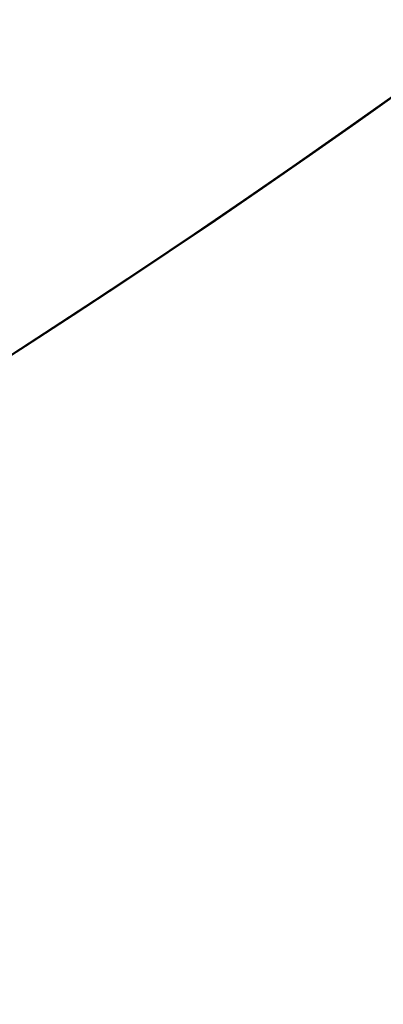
# Model space of a CAD drawing. Header units: millimetres. Extents: x -273 to 273, y -262 to 262.
# Tile 128 of 256: x 1.0019 to 1.0696, y -1.6773 to -1.4942. Entities that reach past the tile are written whole.
import ezdxf

# ---------------------------------------------------------------- set-up
doc = ezdxf.new("R2010")
doc.units = ezdxf.units.MM
doc.header["$MEASUREMENT"] = 0
doc.layers.add('Default', color=7, linetype='Continuous', true_color=0x000000)

msp = doc.modelspace()

# ---------------------------------------------------------------- linework, layer by layer
at = {"layer": 'Default', "color": 9, "true_color": 0xbfbfbf}
for centre, radius in [((2.48689957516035e-13, 4.67546815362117e-14, -579.6680000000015), 16), ((1.76744971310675e-13, 1.17676755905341e-15, -67.067876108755), 3.5), ((1.502247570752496e-14, 1.572370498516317e-15, -65.41749310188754), 3.5), ((1.766383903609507e-13, 3.113232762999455e-15, -62.66787610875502), 3), ((1.76717114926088e-13, 1.682889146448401e-15, -65.91787610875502), 2.625), ((2.48689957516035e-13, 4.217312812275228e-14, -582.5224783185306), 2.552031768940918), ((2.581645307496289e-14, 3.38909400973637e-15, -61.26787610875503), 2.4585), ((2.486899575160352e-13, 4.553261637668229e-14, -580.4293920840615), 2), ((2.77542757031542e-13, 3.047517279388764e-14, -558.4680000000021), 1.85)]:
    msp.add_circle(centre, radius, dxfattribs=at)
for centre, radius, start, end in [((-3.8628076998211e-14, 1.277357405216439e-14, -22), 100.85, 0.002522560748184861, 270), ((-3.8628076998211e-14, 1.277357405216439e-14, -22), 100.05, 0.00252256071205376, 270), ((2.486899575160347e-13, 4.820173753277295e-14, -579.1680000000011), 15.99999999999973, 269.9999999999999, 89.99999999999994), ((2.48689957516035e-13, 4.464902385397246e-14, -580.168000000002), 16, 270, 89.99999999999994), ((2.486899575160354e-13, 7.48470901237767e-14, -578.6680000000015), 15.49999999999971, 269.9999999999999, 89.9999999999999), ((2.486899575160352e-13, 9.565976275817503e-15, -603.1680000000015), 7.499999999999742, 269.9999999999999, 89.99999999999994), ((2.486899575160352e-13, 4.598129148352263e-14, -580.1680000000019), 7.500000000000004, 270, 89.99999999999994), ((2.48689957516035e-13, 7.789619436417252e-15, -603.668000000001), 6.999999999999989, 269.9999999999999, 89.9999999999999), ((2.48689957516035e-13, 7.345530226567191e-15, -603.6680000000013), 4.458500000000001, 270, 89.99999999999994), ((2.486344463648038e-13, 1.275439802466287e-14, -583.6680000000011), 4.45849999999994, 277.9224263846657, 89.9999999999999), ((2.448644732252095e-14, 7.79312288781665e-15, -62.8678761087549), 4.449999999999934, 59.47667614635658, 239.4766761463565), ((2.185933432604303e-14, -9.758911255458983e-15, -59.66787610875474), 4.450000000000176, 59.47667614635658, 239.4766761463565), ((2.410389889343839e-14, 7.796626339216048e-15, -62.8678761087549), 4.449999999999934, 239.4766761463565, 59.47667614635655), ((2.080400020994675e-14, -9.18803421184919e-15, -59.66787610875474), 4.450000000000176, 239.4766761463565, 59.47667614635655), ((2.142905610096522e-14, 2.873867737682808e-15, -62.86787610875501), 2.999765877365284, 329.4766761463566, 149.4766761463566), ((2.997251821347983e-14, 4.076401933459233e-15, -59.66787610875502), 2.999765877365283, 329.4766761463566, 149.4766761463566), ((2.48689957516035e-13, 4.265062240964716e-14, -582.190784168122), 2.000000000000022, 269.9999999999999, 89.99999999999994), ((2.486899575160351e-13, 4.775764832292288e-14, -578.668000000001), 2, 270, 89.99999999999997), ((2.779998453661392e-13, 3.330913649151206e-14, -556.168000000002), 1.85, 280.2817592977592, 90.00000000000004), ((2.791100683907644e-13, 2.676055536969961e-14, -560.768000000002), 1.850000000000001, 280.2817592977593, 90.00000000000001), ((2.097795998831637e-14, 2.441837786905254e-15, -62.86787610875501), 2.999765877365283, 149.4766761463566, 329.4766761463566), ((2.978805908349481e-14, 4.140150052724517e-15, -59.66787610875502), 2.999765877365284, 149.4766761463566, 329.4766761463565), ((1.764144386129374e-13, 1.572370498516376e-15, -66.16787610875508), 3.5, 270, 0.1740811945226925), ((1.771916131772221e-13, 4.653239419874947e-15, -59.16787610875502), 2.500000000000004, 180.1740811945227, 0.1740811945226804), ((1.77191594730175e-13, 1.350325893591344e-15, -65.66787610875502), 3, 270, 0.1740811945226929), ((1.767475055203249e-13, 1.322971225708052e-14, -59.66787610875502), 3.000000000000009, 270, 0.1740811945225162), ((1.767475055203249e-13, 2.127482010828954e-15, -66.16787610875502), 2.625, 270, 0.1740811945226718), ((1.775246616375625e-13, 1.017258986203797e-15, -65.66787610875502), 2.624999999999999, 270, 0.1740811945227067), ((4.085620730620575e-14, 1.572370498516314e-15, -66.16787610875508), 3.499999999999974, 179.9999999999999, 359.9999999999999), ((3.97459842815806e-14, 1.572370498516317e-15, -64.66711009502), 3.499999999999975, 179.9999999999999, 0), ((2.417510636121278e-14, 2.23850431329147e-15, -62.55537610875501), 2.458500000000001, 180, 329.4766761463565), ((3.147482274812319e-14, 2.793615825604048e-15, -59.98037610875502), 2.458500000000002, 180, 329.4766761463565), ((-4.973799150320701e-14, 5.797170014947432e-14, -44), 100.85, 270, 359.9999999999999), ((-3.907985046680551e-14, 3.310270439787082e-14), 100.85, 270, 4.293462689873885e-15), ((-7.105427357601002e-14, 5.086627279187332e-14), 100.05, 270, 359.9999999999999), ((-8.526512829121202e-14, 7.928798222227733e-14, -44), 100.0500000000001, 270, 359.9999999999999), ((-3.8628076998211e-14, 1.277357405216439e-14, -22), 100.85, 270, 1.052506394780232e-14), ((-3.8628076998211e-14, 1.277357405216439e-14, -22), 100.05, 270, 1.052506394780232e-14), ((1.777467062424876e-13, -1.980343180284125e-15, -67.96787610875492), 3.499999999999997, 270, 358.1273680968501), ((2.486899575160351e-13, 2.428411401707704e-14, -593.6680000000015), 4.4585, 270, 342.740438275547), ((2.775744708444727e-13, 3.643337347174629e-14, -556.1680000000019), 2.300000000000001, 220.7057068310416, 319.2942931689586), ((2.784161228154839e-13, 3.621132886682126e-14, -555.168000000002), 2.300000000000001, 220.7057068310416, 319.2942931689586), ((2.761981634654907e-13, 3.547390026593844e-14, -555.668000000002), 2.3, 220.7057068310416, 319.2942931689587)]:
    msp.add_arc(centre, radius, start, end, dxfattribs=at)
for points, weights, knots in [([(-112.052876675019, 3.686125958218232e-13, -41.67126407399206), (-112.052876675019, -112.052876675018, -41.67126407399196), (-3.551012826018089e-13, -112.052876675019, -41.67126407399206), (112.052876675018, -112.052876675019, -41.67126407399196), (112.052876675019, -3.848246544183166e-13, -41.67126407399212), (112.052876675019, 112.0528766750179, -41.671264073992), (3.859245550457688e-13, 112.052876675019, -41.67126407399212)], [1, 0.7071067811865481, 1, 0.7071067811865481, 1, 0.7071067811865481, 1], [-528.0367412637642, -528.0367412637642, -528.0367412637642, -352.0244941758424, -352.0244941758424, -176.0122470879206, -176.0122470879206, 0, 0, 0]), ([(3.733584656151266e-13, 108.255644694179, -41.67126407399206), (108.255644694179, 108.255644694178, -41.67126407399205), (108.255644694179, -3.295794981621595e-13, -41.67126407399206), (108.255644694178, -108.255644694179, -41.67126407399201), (-3.424886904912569e-13, -108.255644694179, -41.67126407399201), (-108.255644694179, -108.255644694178, -41.67126407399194), (-108.255644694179, 3.561743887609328e-13, -41.67126407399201)], [1, 0.7071067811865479, 1, 0.7071067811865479, 1, 0.7071067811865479, 1], [0, 0, 0, 170.0475690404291, 170.0475690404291, 340.0951380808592, 340.0951380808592, 510.1427071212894, 510.1427071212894, 510.1427071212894]), ([(2.109977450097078e-13, 58.94401797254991, -59.09351528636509), (58.94401797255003, 58.94401797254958, -59.09351528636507), (58.94401797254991, -1.942115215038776e-13, -59.09351528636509), (58.94401797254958, -58.94401797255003, -59.09351528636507), (-1.805700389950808e-13, -58.94401797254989, -59.09351528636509), (-58.94401797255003, -58.94401797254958, -59.09351528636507), (-58.9440179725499, 1.973562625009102e-13, -59.09351528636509), (-58.94401797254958, 58.94401797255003, -59.09351528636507), (2.109977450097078e-13, 58.94401797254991, -59.09351528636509)], [0.9909948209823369, 0.7007391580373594, 0.9909948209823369, 0.7007391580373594, 0.9909948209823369, 0.7007391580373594, 0.9909948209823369, 0.7007391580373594, 0.9909948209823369], [0, 0, 0, 224.1057533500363, 224.1057533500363, 448.211506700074, 448.211506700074, 672.3172600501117, 672.3172600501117, 896.423013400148, 896.423013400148, 896.423013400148]), ([(2.044550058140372e-13, 56.93896143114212, -58.00311703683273), (56.93896143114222, 56.93896143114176, -58.00311703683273), (56.93896143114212, -1.875516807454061e-13, -58.00311703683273), (56.93896143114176, -56.9389614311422, -58.00311703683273), (-1.737930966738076e-13, -56.9389614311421, -58.00311703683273), (-56.93896143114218, -56.93896143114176, -58.00311703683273), (-56.93896143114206, 1.906964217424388e-13, -58.00311703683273), (-56.93896143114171, 56.93896143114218, -58.00311703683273), (2.044550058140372e-13, 56.93896143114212, -58.00311703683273)], [0.9915545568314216, 0.70113495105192, 0.9915545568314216, 0.70113495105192, 0.9915545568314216, 0.70113495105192, 0.9915545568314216, 0.70113495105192, 0.9915545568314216], [0, 0, 0, 216.5112893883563, 216.5112893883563, 433.0225787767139, 433.0225787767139, 649.5338681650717, 649.5338681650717, 866.045157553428, 866.045157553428, 866.045157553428])]:
    msp.add_rational_spline(points, weights, degree=2, knots=knots, dxfattribs=at)
msp.add_open_spline([(86.75500000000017, -50.08802260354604, -756.8932544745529), (43.37750000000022, -25.04401130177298, -775.8033956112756), (2.700062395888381e-13, 7.615262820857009e-14, -794.7135367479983)], degree=2, dxfattribs=at)

doc.saveas('drawing.dxf')
